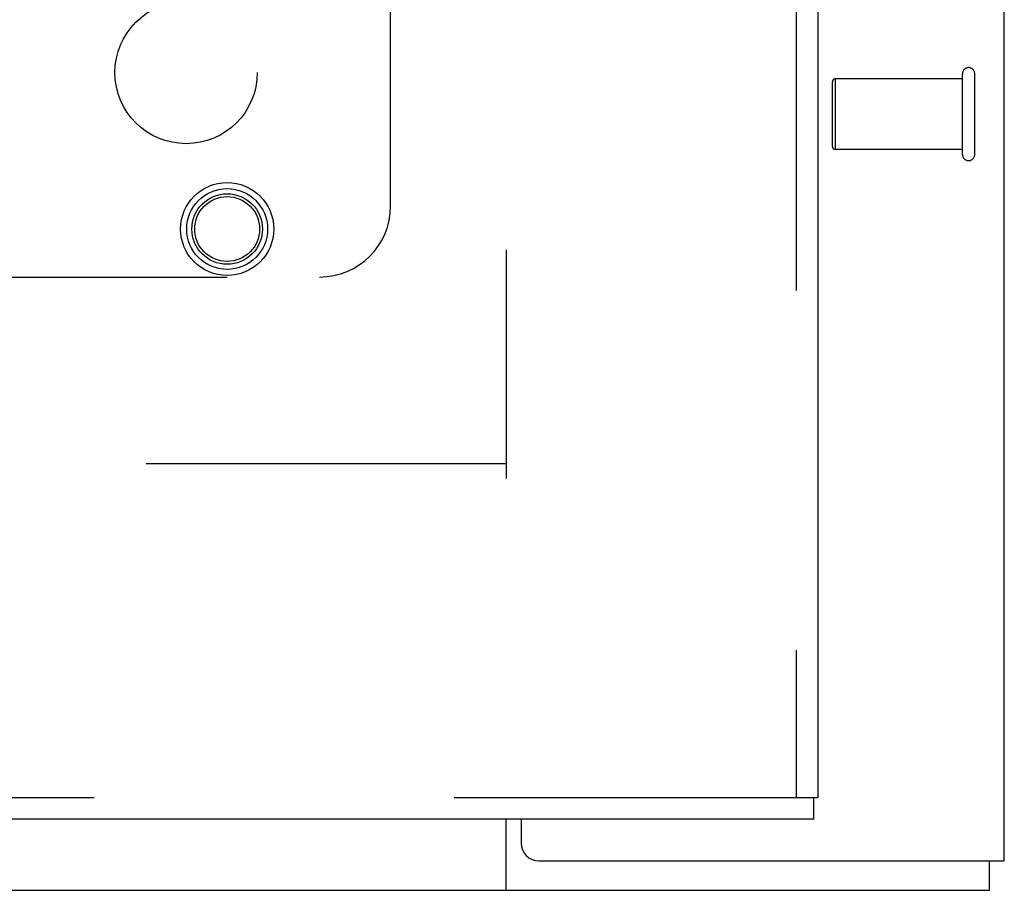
# Model space of a CAD drawing. Header units: inches. Extents: x 0 to 230, y 0 to 149.
# Tile 80 of 256: x 101.65 to 105.1, y 36.85 to 39.91. Entities that reach past the tile are written whole.
import ezdxf

# ---------------------------------------------------------------- set-up
doc = ezdxf.new("R2010")
doc.units = ezdxf.units.IN
doc.header["$LTSCALE"] = 12.648283
doc.header["$MEASUREMENT"] = 0
doc.linetypes.add('HIDDEN', pattern=[0.2, 0.1, -0.1])
doc.layers.get('0').update_dxf_attribs({"linetype": 'CONTINUOUS'})
for name, color, linetype in [('DEFAULT_2', 8, 'HIDDEN'), ('RIGHTHAND_DOOR_ASSEMBLY', 7, 'CONTINUOUS'), ('SUBPANEL', 7, 'CONTINUOUS')]:
    doc.layers.add(name, color=color, linetype=linetype)

msp = doc.modelspace()

# ---------------------------------------------------------------- linework, layer by layer
at = {"color": 3, "linetype": 'Continuous'}
for p, q in [((105.1049, 36.9519), (105.1049, 111.8739)), ((103.4069, 37.0979), (103.4069, 37.0149)), ((103.4699, 36.9519), (105.1049, 36.9519))]:
    msp.add_line(p, q, dxfattribs=at)
at = {"color": 7, "linetype": 'Continuous'}
for p, q in [((103.3549, 36.8479), (103.3549, 37.0979)), ((105.0529, 36.8479), (105.0529, 36.9519)), ((33.1569, 36.8479), (105.0529, 36.8479))]:
    msp.add_line(p, q, dxfattribs=at)
at = {"color": 3, "linetype": 'Continuous'}
msp.add_arc((103.4699, 37.0149), 0.063, 180, 270, dxfattribs=at)
at = {"layer": 'DEFAULT_2', "color": 8, "linetype": 'HIDDEN'}
for p, q in [((103.3549, 107.3999), (103.3549, 38.2959)), ((104.9579, 39.4349), (104.9579, 39.7189)), ((105.0009, 39.4349), (105.0009, 39.7189)), ((104.5009, 39.4629), (104.5009, 39.6909)), ((104.9579, 39.7009), (104.5109, 39.7009)), ((104.5109, 39.7009), (104.5109, 39.4529)), ((104.9579, 39.4529), (104.5109, 39.4529)), ((103.3549, 38.3479), (70.7509, 38.3479))]:
    msp.add_line(p, q, dxfattribs=at)
for centre, radius, start, end in [((104.9794, 39.7189), 0.0215, 360, 180), ((104.5109, 39.6909), 0.01, 90, 180), ((104.5109, 39.4629), 0.01, 180, 270), ((104.9794, 39.4349), 0.0215, 180, 0)]:
    msp.add_arc(centre, radius, start, end, dxfattribs=at)
at = {"layer": 'RIGHTHAND_DOOR_ASSEMBLY', "color": 8, "linetype": 'HIDDEN'}
for p, q in [((104.3741, 108.5229), (104.3741, 37.1729)), ((104.4361, 37.1729), (69.6496, 37.1729))]:
    msp.add_line(p, q, dxfattribs=at)
at = {"layer": 'RIGHTHAND_DOOR_ASSEMBLY', "color": 3, "linetype": 'Continuous'}
for p, q in [((104.4491, 108.5229), (104.4491, 37.1729)), ((104.4361, 37.0979), (69.6496, 37.0979))]:
    msp.add_line(p, q, dxfattribs=at)
at = {"layer": 'RIGHTHAND_DOOR_ASSEMBLY', "color": 7, "linetype": 'Continuous'}
for p in [(104.4491, 37.1729), (104.4361, 37.0979)]:
    msp.add_line(p, (104.4361, 37.1729), dxfattribs=at)
at = {"layer": 'RIGHTHAND_DOOR_ASSEMBLY', "color": 8, "linetype": 'HIDDEN'}
for radius in [0.1635, 0.142, 0.124, 0.114]:
    msp.add_circle((102.3741, 39.1729), radius, dxfattribs=at)
at = {"layer": 'SUBPANEL', "color": 8, "linetype": 'HIDDEN'}
for p, q in [((102.9486, 39.2542), (102.9486, 40.8438)), ((101.109, 39.0042), (102.6986, 39.0042))]:
    msp.add_line(p, q, dxfattribs=at)
msp.add_circle((102.2299, 39.7229), 0.25, dxfattribs=at)
msp.add_arc((102.6986, 39.2542), 0.25, 270, 360, dxfattribs=at)

doc.saveas('drawing.dxf')
